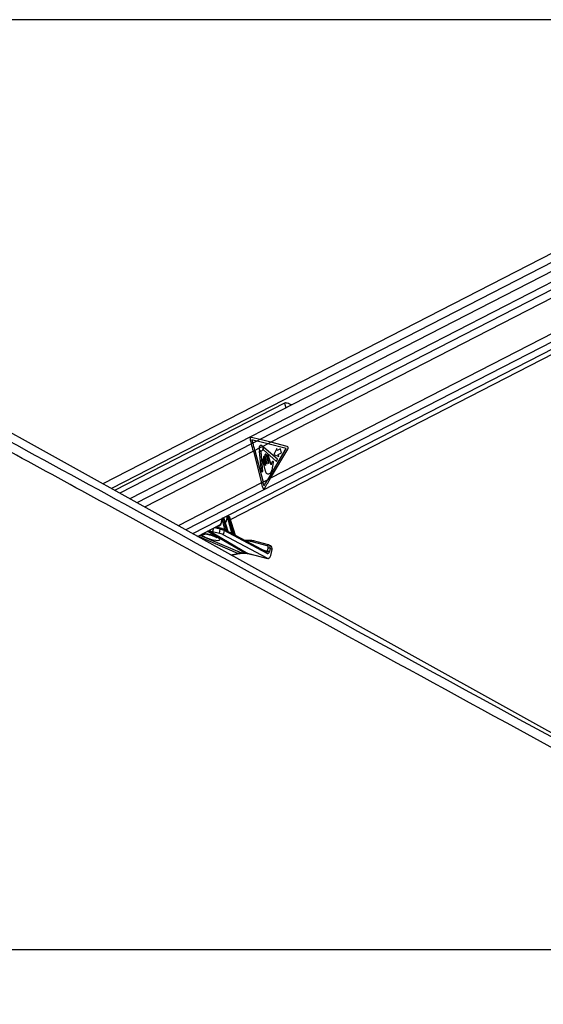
# Paper-space layout '2.5M DUO Wall Base Bracket' of a CAD drawing. Header units: millimetres. Extents: x 20 to 18989, y 40 to 14956.
# Tile 27 of 109: x 5284 to 6044, y 6531 to 7959. Entities that reach past the tile are written whole.
import ezdxf

# ---------------------------------------------------------------- set-up
doc = ezdxf.new("R2010")
doc.units = ezdxf.units.MM
doc.layers.add('COMPONENT_GEOMETRY', color=7, linetype='Continuous')
doc.styles.add('SLDTEXTSTYLE1', font='TXT', dxfattribs={"width": 0.75})
doc.dimstyles.new('SLDDIMSTYLE0', dxfattribs={"dimtxt": 150, "dimasz": 6.604, "dimexe": 0, "dimexo": 0.0625, "dimgap": 37.5, "dimtad": 0, "dimtih": 1, "dimtoh": 1, "dimdec": 0, "dimlfac": 0.5, "dimrnd": 1e-09, "dimzin": 12, "dimdsep": 46, "dimtxsty": 'SLDTEXTSTYLE1', "dimsah": 1, "dimcen": 0.09, "dimadec": 0, "dimazin": 3, "dimtfac": 1, "dimtdec": 0, "dimtofl": 0, "dimtmove": 0, "dimatfit": 3, "dimfxl": 1, "dimfrac": 2, "dimtolj": 1, "dimtzin": 12, "dimarcsym": 0})

# ---------------------------------------------------------------- blocks, each defined once
blk = doc.blocks.new('_D_23')
at = {"layer": 'COMPONENT_GEOMETRY', "color": 7, "ltscale": 2}
for p, q in [((6638.5, 7959.5), (607.7, 7959.5)), ((614, 7959.5), (614, 5158.1)), ((614, 2118.5), (614, 4919.9)), ((6537.7, 2118.5), (607.7, 2118.5))]:
    blk.add_line(p, q, dxfattribs=at)
for points in [[(614, 7959.5), (613, 7952.9), (615, 7952.9)], [(614, 2118.5), (615, 2125.1), (613, 2125.1)]]:
    blk.add_solid(points, dxfattribs=at)
at = {"layer": 'COMPONENT_GEOMETRY', "color": 7, "ltscale": 2, "insert": (392.3, 5113.3), "char_height": 150, "attachment_point": 1, "style": 'SLDTEXTSTYLE1'}
blk.add_mtext('2921', dxfattribs=at)

psp = doc.layouts.new('2.5M DUO Wall Base Bracket')

# ---------------------------------------------------------------- linework, layer by layer
at = {"color": 7, "linetype": 'Continuous', "lineweight": 25, "ltscale": 2}
for p, q in [((6556.73, 7878.12), (5404.92, 7286.19)), ((6607.54, 7878.12), (5429.33, 7272.63)), ((5589.9, 7234.65), (6635.01, 7771.74)), ((5668.36, 7403.26), (5422.04, 7276.68)), ((5618.41, 7350.27), (5620.31, 7344.13)), ((5632.67, 7350.48), (5620.23, 7353.5)), ((5622.47, 7345.24), (5620.31, 7344.13)), ((5620.98, 7350.06), (5622.47, 7345.24)), ((5628.36, 7348.27), (5620.98, 7350.06)), ((5628.36, 7348.27), (5622.47, 7345.24)), ((5632.67, 7350.48), (5628.36, 7348.27)), ((5644.15, 7344.36), (5636.64, 7340.51)), ((5648.46, 7346.58), (5644.15, 7344.36)), ((5670.7, 7337.68), (5644.15, 7344.36)), ((5672.08, 7340.64), (5648.46, 7346.58)), ((5625.44, 7334.75), (5623.29, 7333.64)), ((5623.29, 7333.64), (5635.08, 7287.75)), ((5631.47, 7337.85), (5625.44, 7334.75)), ((5625.44, 7334.75), (5637.23, 7288.86)), ((5636.64, 7340.51), (5631.47, 7337.85)), ((5631.64, 7333.88), (5634.34, 7303.5)), ((5637.06, 7303.98), (5634.51, 7332.73)), ((5637.63, 7335.42), (5656.56, 7318.8)), ((5657.94, 7322.01), (5638.26, 7338.79)), ((5639.75, 7327.21), (5642.9, 7314.97)), ((5645.18, 7316.14), (5642.03, 7328.38)), ((5643.91, 7292.29), (5670.7, 7337.68)), ((5648.72, 7313.63), (5645.31, 7326.88)), ((5648.2, 7294.49), (5673.1, 7336.68)), ((5657.05, 7337.63), (5652.95, 7328.84)), ((5652.95, 7328.84), (5660.08, 7325.82)), ((5657.84, 7334.53), (5657.05, 7337.63)), ((5662.71, 7337.03), (5657.84, 7334.53)), ((5659.28, 7328.92), (5664.15, 7331.42)), ((5660.08, 7325.82), (5659.28, 7328.92)), ((5664.15, 7331.42), (5662.71, 7337.03)), ((5636.44, 7320.05), (5640.21, 7305.37)), ((5637.94, 7324.23), (5640.83, 7312.99)), ((5640.55, 7312.85), (5638.44, 7321.07)), ((5642.62, 7314.82), (5639.94, 7325.26)), ((5643.04, 7325.71), (5645.46, 7316.28)), ((5650.89, 7309.58), (5651.63, 7314.41)), ((5656.56, 7318.8), (5657.94, 7322.01)), ((5634.34, 7303.5), (5637.06, 7303.98)), ((5637.23, 7288.86), (5635.08, 7287.75)), ((5643.91, 7292.29), (5637.23, 7288.86)), ((5648.2, 7294.49), (5643.91, 7292.29)), ((5542.01, 7210.04), (5575.37, 7227.19)), ((5577.84, 7234.63), (5577.56, 7234.63)), ((5578.64, 7236.31), (5577.67, 7235.81)), ((5578.96, 7236.38), (5577.99, 7235.88)), ((5577.99, 7235.88), (5578.27, 7235.88)), ((5578.27, 7235.88), (5579.24, 7236.38)), ((5581.85, 7220.25), (5578.3, 7234.18)), ((5579.24, 7236.38), (5578.96, 7236.38)), ((5579.49, 7236.44), (5579.2, 7236.44)), ((5580.66, 7235.03), (5579.67, 7234.52)), ((5579.67, 7234.52), (5583.71, 7218.71)), ((5586.18, 7217.34), (5580.66, 7235.03)), ((5586.6, 7217.08), (5580.92, 7235.29)), ((5582.33, 7230.76), (5582.94, 7231.07)), ((5585.83, 7236.83), (5585.21, 7236.83)), ((5586.37, 7238.55), (5585.32, 7238.01)), ((5586.7, 7238.62), (5585.64, 7238.08)), ((5585.64, 7238.08), (5586.27, 7238.08)), ((5586.27, 7238.08), (5587.32, 7238.62)), ((5591.74, 7215.04), (5586.29, 7236.38)), ((5587.32, 7238.62), (5586.7, 7238.62)), ((5587.56, 7238.68), (5586.94, 7238.68)), ((5588.74, 7237.27), (5587.66, 7236.72)), ((5587.66, 7236.72), (5593.68, 7213.16)), ((5596.81, 7211.38), (5588.74, 7237.27)), ((5597.17, 7211.33), (5589, 7237.53)), ((5564.09, 7217.05), (5573.98, 7214.57)), ((5577.02, 7221.61), (5568.61, 7223.71)), ((5573.98, 7214.57), (5575.2, 7220.33)), ((5577.02, 7221.61), (5577.27, 7221.51)), ((5580.64, 7218.71), (5579.32, 7212.49)), ((5642.98, 7178.5), (5579.32, 7212.49)), ((5580.15, 7220.39), (5579.94, 7220.47)), ((5582.17, 7219.31), (5580.15, 7220.39)), ((5643.01, 7185.41), (5580.64, 7218.71)), ((5591.66, 7214.24), (5586.76, 7216.86)), ((5642.52, 7187.09), (5597.18, 7211.29)), ((5618.1, 7204.31), (5610.26, 7204.31)), ((5643.31, 7196.45), (5621.63, 7202.34)), ((5645.17, 7197.73), (5623.49, 7203.61)), ((5591.41, 7182.6), (5602.77, 7185.13)), ((5606, 7186), (5610.34, 7186)), ((5607.4, 7185.66), (5611.74, 7185.66)), ((5615.13, 7185.46), (5642.98, 7178.5)), ((5615.88, 7185.17), (5643.72, 7178.21)), ((5643.79, 7188.5), (5644.73, 7192.92)), ((5645.74, 7197.47), (5645.17, 7197.73)), ((5645.37, 7197.65), (5645.17, 7197.73)), ((5648.52, 7196.15), (5645.86, 7197.47)), ((5647.5, 7192.35), (5646.57, 7187.93)), ((5650.17, 7191.03), (5647.5, 7192.35)), ((5648.31, 7182.27), (5650.17, 7191.03)), ((4051.92, 6611), (6591.82, 6611))]:
    psp.add_line(p, q, dxfattribs=at)
at = {"color": 8, "linetype": 'Continuous', "lineweight": 25, "ltscale": 2}
for p, q in [((6568.58, 7871.01), (5417.26, 7279.34)), ((6615.22, 7866.52), (5443.87, 7264.56)), ((6614.74, 7855.17), (5632.67, 7350.48)), ((6614.74, 7843.16), (5648.46, 7346.58)), ((6623.51, 7783.98), (5525.04, 7219.47)), ((6618.92, 7793.35), (5648.2, 7294.49)), ((6629.4, 7776.42), (5534.94, 7213.97)), ((5668.36, 7403.26), (5670.13, 7396.38)), ((5620.31, 7344.13), (5454.25, 7258.79)), ((5623.29, 7333.64), (5465.49, 7252.55)), ((5635.08, 7287.75), (5514.07, 7225.56)), ((5610.34, 7186), (5556.34, 7217.4)), ((5557.35, 7213.11), (5557.17, 7213.38)), ((5558.38, 7218.45), (5615.13, 7185.46)), ((5565.12, 7221.92), (5564.09, 7217.05)), ((5575.2, 7220.33), (5566.34, 7222.54)), ((5568.99, 7223.91), (5581.85, 7220.25)), ((5588.39, 7215.99), (5591.74, 7215.04)), ((5600.73, 7185.46), (5542.66, 7210.37)), ((5545.62, 7211.9), (5606, 7186)), ((5616.76, 7202.97), (5612.77, 7202.97)), ((5590.4, 7183.16), (5600.73, 7185.46)), ((5615.13, 7185.46), (5615.88, 7185.17)), ((5636.43, 7190.34), (5643.79, 7188.5))]:
    psp.add_line(p, q, dxfattribs=at)
at = {"color": 7, "linetype": 'Continuous', "lineweight": 25, "ltscale": 2, "flags": 128}
for points in [[(6374.84, 6747.45), (5472.2, 7248.82), (4581.88, 7743.35)], [(5631.47, 7337.85), (5631.77, 7336.21), (5632.51, 7334.88), (5633.56, 7334.09), (5634.76, 7333.97), (5635.88, 7334.55), (5636.75, 7335.72), (5637.2, 7337.29), (5637.16, 7338.98), (5636.64, 7340.51)], [(5632.11, 7334.24), (5632.04, 7334.3), (5631.96, 7334.33), (5631.87, 7334.33), (5631.79, 7334.29), (5631.72, 7334.21), (5631.67, 7334.12), (5631.65, 7334), (5631.64, 7333.88)], [(5638.26, 7338.79), (5638.19, 7338.83), (5638.11, 7338.85), (5638.04, 7338.83), (5637.96, 7338.79), (5637.9, 7338.72), (5637.86, 7338.63), (5637.83, 7338.52), (5637.83, 7338.41)], [(5642.03, 7328.38), (5641.79, 7328.95), (5641.4, 7329.35), (5640.95, 7329.51), (5640.48, 7329.41), (5640.08, 7329.06), (5639.8, 7328.52), (5639.68, 7327.87), (5639.75, 7327.21)], [(5645.31, 7326.88), (5645.07, 7327.45), (5644.69, 7327.85), (5644.23, 7328.01), (5643.76, 7327.91), (5643.36, 7327.56), (5643.08, 7327.02), (5642.97, 7326.37), (5643.04, 7325.71)], [(5638.44, 7321.07), (5638.22, 7321.57), (5637.89, 7321.92), (5637.49, 7322.06), (5637.08, 7321.97), (5636.72, 7321.67), (5636.48, 7321.19), (5636.38, 7320.63), (5636.44, 7320.05)], [(5639.94, 7325.26), (5639.72, 7325.76), (5639.39, 7326.1), (5638.99, 7326.24), (5638.58, 7326.15), (5638.22, 7325.85), (5637.98, 7325.38), (5637.88, 7324.81), (5637.94, 7324.23)], [(5640.83, 7312.99), (5640.84, 7312.91), (5640.83, 7312.83), (5640.79, 7312.76), (5640.74, 7312.72), (5640.68, 7312.71), (5640.63, 7312.73), (5640.58, 7312.78), (5640.55, 7312.85)], [(5642.9, 7314.97), (5642.91, 7314.89), (5642.9, 7314.8), (5642.86, 7314.74), (5642.81, 7314.69), (5642.75, 7314.68), (5642.69, 7314.7), (5642.65, 7314.75), (5642.62, 7314.82)], [(5645.46, 7316.28), (5645.47, 7316.2), (5645.46, 7316.12), (5645.42, 7316.05), (5645.37, 7316.01), (5645.31, 7316), (5645.25, 7316.02), (5645.21, 7316.07), (5645.18, 7316.14)], [(5579.2, 7236.44), (5579.09, 7236.43), (5578.96, 7236.38)], [(5579.49, 7236.44), (5579.37, 7236.43), (5579.24, 7236.38)], [(5586.7, 7238.62), (5586.83, 7238.67), (5586.94, 7238.68)], [(5587.32, 7238.62), (5587.45, 7238.67), (5587.56, 7238.68)], [(5618.56, 7204.2), (5618.29, 7204.29), (5618.1, 7204.31)]]:
    psp.add_lwpolyline(points, dxfattribs=at)
at = {"color": 8, "linetype": 'Continuous', "lineweight": 25, "ltscale": 2, "flags": 128}
for points in [[(5576.98, 7234.43), (5576.98, 7234.43), (5577.01, 7234.37), (5577.07, 7234.32), (5577.17, 7234.27), (5577.3, 7234.23)], [(5580.92, 7235.29), (5580.92, 7235.28), (5580.91, 7235.23), (5580.86, 7235.17), (5580.78, 7235.1), (5580.66, 7235.03)], [(5584.95, 7236.5), (5584.82, 7236.56), (5584.72, 7236.63), (5584.65, 7236.71), (5584.63, 7236.79), (5584.62, 7236.82)], [(5588.74, 7237.27), (5588.85, 7237.34), (5588.94, 7237.41), (5588.99, 7237.47), (5589, 7237.52), (5589, 7237.53)], [(5606, 7186), (5606.81, 7185.72), (5607.4, 7185.66)], [(5610.34, 7186), (5611.15, 7185.72), (5611.72, 7185.66)]]:
    psp.add_lwpolyline(points, dxfattribs=at)
at = {"color": 7, "linetype": 'Continuous', "lineweight": 25, "ltscale": 4}
for centre, radius, start, end in [((5406.37, 7277.87), 223.97, 14.41938, 17.20862), ((5408.43, 7278.95), 224.07, 14.41919, 17.20728), ((5670.8, 7338.2), 2.75, 326.45206, 62.45842), ((5634.49, 7336.08), 3, 217.75771, 265.08273), ((5634.16, 7332.75), 0.35, 357.86714, 77.5322), ((5637.99, 7335.77), 0.502, 160.29004, 223.55944), ((5631.1, 7338), 6.74, 342.14414, 3.45222), ((5424.81, 7233.7), 217.11, 12.56663, 14.41554), ((5426.35, 7234.66), 217.74, 12.92712, 14.41305), ((5578.65, 7234.96), 1.13, 125.32025, 196.57858), ((5578.93, 7234.96), 1.13, 125.32025, 196.57858), ((5577.96, 7238.47), 4.31, 274.53959, 293.41087), ((5586.3, 7237.16), 1.13, 125.33684, 196.56198), ((5586.92, 7237.16), 1.13, 125.33684, 196.56198), ((5585.95, 7240.68), 4.32, 274.57311, 293.39612), ((5584.12, 7218.57), 0.439, 161.60341, 209.10759), ((5586.61, 7217.2), 0.45, 161.93639, 206.29136), ((5594.15, 7213.02), 0.491, 162.89755, 197.30706), ((5597.3, 7211.24), 0.51, 163.12287, 193.29963), ((5616.82, 7184.4), 18.57, 74.98765, 90.18832), ((5618.63, 7184.66), 19.54, 74.98786, 90.1927), ((5643.93, 7182.17), 6.33, 65.39551, 91.23128), ((5644.87, 7186.59), 6.33, 65.39551, 91.23128)]:
    psp.add_arc(centre, radius, start, end, dxfattribs=at)
at = {"color": 8, "linetype": 'Continuous', "lineweight": 25, "ltscale": 4}
for centre, radius, start, end in [((5550.31, 7221.11), 8, 256.37591, 288.20626), ((5576.82, 7219.95), 1.67, 83.24798, 167.02344), ((5579.32, 7219.23), 1.42, 338.45378, 54.33761), ((5581.21, 7220.19), 0.648, 302.12838, 5.84447), ((5581.31, 7220.16), 0.832, 307.32796, 356.46428), ((5591.14, 7214.96), 0.609, 292.43483, 7.12944), ((5591.17, 7214.96), 0.641, 293.08616, 4.25299), ((5618.31, 7202.76), 1.57, 97.94567, 172.29644), ((5623.27, 7201.94), 1.68, 82.42085, 166.30285), ((5602.19, 7188.01), 2.93, 240.19092, 281.10118), ((5641.69, 7185.93), 1.42, 338.45378, 54.33761), ((5644.95, 7196.06), 1.69, 82.43534, 166.28596)]:
    psp.add_arc(centre, radius, start, end, dxfattribs=at)
at = {"color": 7, "linetype": 'Continuous', "lineweight": 25, "ltscale": 4}
for centre, major_axis, ratio, start_param, end_param in [((5620.03, 7351.11), (-0.24, 2.43), 0.7207392, 6.0372007, 8.1326028), ((5531.01, 7344.36), (249.46, -50.36), 0.0977317, 1.1199105, 1.1897237), ((5535.32, 7346.58), (249.46, -50.36), 0.0977317, 1.1199105, 1.1897237), ((5530.77, 7292.29), (165.79, 238.22), 0.3281908, 4.9004571, 4.93695), ((5535.06, 7294.49), (165.79, 238.22), 0.3281908, 4.8784607, 4.93695), ((5569.18, 7236.37), (-4.54, 10.03), 0.6728942, 3.1747413, 3.5170201), ((5577.67, 7234.16), (-0.208, 0.455), 0.6722722, 5.9843781, 7.3944837), ((5577.95, 7234.16), (-0.208, 0.455), 0.6722722, 4.4484883, 5.9843781), ((5578.62, 7234.47), (-0.67, 1.34), 0.667317, 4.428083, 5.9639727), ((5579.62, 7234.98), (-0.71, 1.32), 0.6616964, 4.4084912, 5.944381), ((5576.74, 7240.26), (-4.54, 10.03), 0.6728942, 3.2846266, 3.37025), ((5585.32, 7236.36), (-0.208, 0.455), 0.6722722, 5.9843781, 7.2486115), ((5585.94, 7236.36), (-0.208, 0.455), 0.6722722, 4.4484883, 5.9843781), ((5586.62, 7236.67), (-0.67, 1.34), 0.667317, 4.428083, 5.9639727), ((5587.69, 7237.22), (-0.71, 1.32), 0.6616964, 4.4084912, 5.944381), ((5557.46, 7220.58), (9.43, -3.74), 0.1227735, 4.9117535, 5.5392213), ((5576.63, 7213.16), (3.77, -1.5), 0.1227735, 0.8256764, 2.3976287), ((5577.86, 7218.96), (3.84, -1.17), 0.1943779, 0.8217162, 2.3936685), ((5578.6, 7220.8), (1.89, -0.75), 0.1227735, 0.8256764, 2.3976287), ((5582.82, 7219.41), (1.24, -0.89), 0.1447744, 2.2469792, 2.5565144), ((5535.84, 7241.58), (74.5, -38.78), 0.0278678, 0.8434322, 0.8875813), ((5536.19, 7241.59), (74.14, -38.79), 0.0223659, 0.8421465, 0.8862956), ((5592.71, 7214.2), (1.24, -0.89), 0.1447744, 2.4713168, 2.5565144), ((5535.84, 7241.58), (74.5, -38.78), 0.0278678, 0.6267045, 0.6965384), ((5536.19, 7241.59), (74.14, -38.79), 0.0223659, 0.6254189, 0.6952527), ((5596.68, 7148.23), (18.43, 35.57), 0.6894012, 0.3356831, 0.5119979), ((5601.02, 7148.23), (17.75, 35.91), 0.6596861, 0.1462351, 0.3225499), ((5643.9, 7189.24), (-0.16, 4.08), 0.6824235, 2.7623598, 4.3579059), ((5641.86, 7192.74), (1.77, 3.59), 0.6675995, 5.076761, 6.4133328), ((5643.2, 7192.09), (2.66, 5.38), 0.6678917, 6.283093, 6.4133788), ((5645.87, 7190.77), (2.66, 5.38), 0.6675995, 5.076761, 6.283047), ((5644.31, 7184.25), (-0.23, 6.12), 0.6824235, 2.7623598, 4.3579059)]:
    psp.add_ellipse(centre, major_axis=major_axis, ratio=ratio, start_param=start_param, end_param=end_param, dxfattribs=at)
at = {"color": 8, "linetype": 'Continuous', "lineweight": 25, "ltscale": 4}
for centre, major_axis, ratio, start_param, end_param in [((5568.51, 7236.06), (-5, 10.92), 0.6722722, 2.7677048, 4.2528911), ((5578.34, 7234.47), (-0.67, 1.34), 0.667317, 5.9639727, 6.2891422), ((5579.34, 7234.98), (-0.71, 1.32), 0.6616964, 5.944381, 6.2734964), ((5576.07, 7239.95), (-5, 10.92), 0.6722722, 3.362704, 4.1070188), ((5585.99, 7236.67), (-0.67, 1.34), 0.667317, 5.9639727, 6.2938173), ((5587.07, 7237.22), (-0.71, 1.32), 0.6616964, 5.944381, 6.2734964), ((5561.27, 7209.15), (13.1, -4.08), 0.2216761, 3.1527091, 8.2406214), ((5642.46, 7189.16), (-0.48, 2.09), 0.5968415, 2.8476041, 4.2599434), ((5643.2, 7192.09), (2.66, 5.38), 0.6678917, 5.076807, 6.283093)]:
    psp.add_ellipse(centre, major_axis=major_axis, ratio=ratio, start_param=start_param, end_param=end_param, dxfattribs=at)
at = {"color": 7, "linetype": 'Continuous', "lineweight": 25, "ltscale": 2}
for points, knots in [([(6591.82, 6611), (6385.14, 6723.82), (5990.8, 6939.08), (5504.47, 7204.92), (5132.53, 7408.38), (4856.19, 7559.92), (4658.37, 7669.04), (4552.76, 7727.68), (4538.7, 7735.48)], [0, 0, 0, 0, 0.30154536, 0.57533585, 0.70999754, 0.84465919, 0.97932043, 1, 1, 1, 1]), ([(5678.64, 7400.75), (5678.56, 7400.78), (5677.64, 7401.17), (5675.4, 7402.07), (5672.67, 7403.09), (5670.43, 7403.6), (5669.11, 7403.58), (5668.55, 7403.34), (5668.36, 7403.26)], [0, 0, 0, 0, 0.0253984, 0.287507, 0.5997552, 0.7895295, 0.9312515, 1, 1, 1, 1]), ([(5636.64, 7340.51), (5636.42, 7340.84), (5635.97, 7341.51), (5635.04, 7342.05), (5634.05, 7342.15), (5633.1, 7341.78), (5632.29, 7340.99), (5631.72, 7339.86), (5631.48, 7338.75), (5631.47, 7338.07), (5631.47, 7337.85)], [0, 0, 0, 0, 0.1335903, 0.267193, 0.4008107, 0.534417, 0.6680087, 0.801601, 0.935224, 1, 1, 1, 1]), ([(5648.88, 7313.81), (5648.86, 7313.78), (5648.81, 7313.7), (5648.75, 7313.65), (5648.72, 7313.63), (5648.72, 7313.63)], [0, 0, 0, 0, 0.5143675, 0.9849662, 1, 1, 1, 1]), ([(5649.27, 7315.61), (5649.22, 7315.29), (5649.13, 7314.67), (5648.96, 7314.09), (5648.88, 7313.81)], [0, 0, 0, 0, 0.5191274, 1, 1, 1, 1]), ([(5650.61, 7318.37), (5650.29, 7317.94), (5649.7, 7317.15), (5649.4, 7316.09), (5649.27, 7315.61)], [0, 0, 0, 0, 0.54684999, 1, 1, 1, 1]), ([(5651.63, 7314.41), (5651.8, 7315.19), (5652.02, 7316.16), (5652.33, 7317.33), (5652.3, 7317.97), (5652.14, 7318.47), (5651.92, 7318.75), (5651.6, 7318.94), (5651.09, 7318.88), (5650.77, 7318.54), (5650.61, 7318.37)], [0, 0, 0, 0, 0.36953467, 0.46223538, 0.55782721, 0.65369448, 0.70016585, 0.74698135, 0.87282359, 1, 1, 1, 1]), ([(5640.21, 7305.37), (5640.49, 7304.48), (5641.02, 7302.77), (5642.68, 7301.1), (5644.63, 7300.68), (5646.55, 7301.27), (5648.3, 7302.45), (5649.77, 7304.34), (5650.52, 7306.91), (5650.77, 7308.69), (5650.89, 7309.58)], [0, 0, 0, 0, 0.1310616, 0.251022, 0.3769136, 0.5013536, 0.6271631, 0.750647, 0.875354, 1, 1, 1, 1]), ([(5636.71, 7280.94), (5636.79, 7280.69), (5636.94, 7280.19), (5637.36, 7279.65), (5637.89, 7279.34), (5638.46, 7279.31), (5639.02, 7279.55), (5639.38, 7279.92), (5639.55, 7280.17), (5639.57, 7280.21)], [0, 0, 0, 0, 0.1610706, 0.322149, 0.4832086, 0.6440754, 0.804697, 0.9651324, 1, 1, 1, 1]), ([(5436.47, 7257.06), (5713.67, 7105.78), (6108.43, 6890.36), (6503.05, 6675.1), (6620.57, 6611)], [0, 0, 0, 0, 0.7021941, 1, 1, 1, 1]), ([(5577.03, 7232.79), (5577, 7232.16), (5576.93, 7230.78), (5576.43, 7229.15), (5575.87, 7228.36), (5575.65, 7228.05)], [0, 0, 0, 0, 0.332007, 0.7358632, 1, 1, 1, 1]), ([(5577.68, 7235.79), (5577.57, 7235.74), (5577.34, 7235.61), (5577.1, 7235.26), (5576.97, 7234.85), (5576.98, 7234.57), (5576.98, 7234.43)], [0, 0, 0, 0, 0.2202603, 0.4881166, 0.7518164, 1, 1, 1, 1]), ([(5576.98, 7234.43), (5577.03, 7234.01), (5577.09, 7233.44), (5577.04, 7232.92), (5577.03, 7232.79)], [0, 0, 0, 0, 0.7431055, 1, 1, 1, 1]), ([(5579.2, 7236.44), (5579.05, 7236.43), (5578.85, 7236.42), (5578.68, 7236.31), (5578.64, 7236.29)], [0, 0, 0, 0, 0.7620345, 1, 1, 1, 1]), ([(5580.92, 7235.29), (5580.87, 7235.43), (5580.74, 7235.76), (5580.37, 7236.15), (5579.92, 7236.4), (5579.62, 7236.43), (5579.49, 7236.44)], [0, 0, 0, 0, 0.2252225, 0.5302755, 0.7936801, 1, 1, 1, 1]), ([(5584.5, 7235.39), (5584.39, 7234.77), (5584.16, 7233.45), (5583.45, 7232), (5582.8, 7231.39), (5582.54, 7231.15)], [0, 0, 0, 0, 0.34805096, 0.7435887, 1, 1, 1, 1]), ([(5584.62, 7236.82), (5584.62, 7236.41), (5584.63, 7235.91), (5584.52, 7235.48), (5584.5, 7235.39)], [0, 0, 0, 0, 0.81214861, 1, 1, 1, 1]), ([(5585.33, 7237.99), (5585.22, 7237.93), (5584.99, 7237.81), (5584.76, 7237.46), (5584.64, 7237.11), (5584.63, 7236.89), (5584.62, 7236.82)], [0, 0, 0, 0, 0.2435546, 0.5456458, 0.8428792, 1, 1, 1, 1]), ([(5586.94, 7238.68), (5586.78, 7238.68), (5586.58, 7238.67), (5586.41, 7238.56), (5586.37, 7238.53)], [0, 0, 0, 0, 0.7599896, 1, 1, 1, 1]), ([(5589, 7237.53), (5588.94, 7237.67), (5588.81, 7238), (5588.45, 7238.39), (5588, 7238.64), (5587.69, 7238.67), (5587.56, 7238.68)], [0, 0, 0, 0, 0.2252442, 0.5302741, 0.7937108, 1, 1, 1, 1]), ([(5552.74, 7213.66), (5552.73, 7213.65), (5552.68, 7213.65), (5552.95, 7213.67), (5553.57, 7213.66), (5554.75, 7213.57), (5556.09, 7213.38), (5557.02, 7213.17), (5557.36, 7213.1)], [0, 0, 0, 0, 0.02798214, 0.17212997, 0.35198949, 0.59261106, 0.84990729, 1, 1, 1, 1]), ([(5557.35, 7213.11), (5557.75, 7213.02), (5558.96, 7212.75), (5561.04, 7212.18), (5563.5, 7211.38), (5565.85, 7210.49), (5567.78, 7209.63), (5569.1, 7208.93), (5569.85, 7208.44), (5569.94, 7208.37), (5569.98, 7208.34)], [0, 0, 0, 0, 0.0659088, 0.1991863, 0.3450885, 0.5022324, 0.6640222, 0.7976119, 0.910463, 1, 1, 1, 1]), ([(5582.14, 7220.11), (5582.27, 7220.03), (5582.6, 7219.8), (5583.08, 7219.32), (5583.47, 7218.93), (5583.67, 7218.74), (5583.71, 7218.71)], [0, 0, 0, 0, 0.2053004, 0.548889, 0.9210456, 1, 1, 1, 1]), ([(5583.74, 7218.35), (5583.69, 7218.38), (5583.43, 7218.53), (5582.93, 7218.85), (5582.44, 7219.18), (5582.18, 7219.3), (5582.17, 7219.31)], [0, 0, 0, 0, 0.1039983, 0.56865488, 0.98247638, 1, 1, 1, 1]), ([(5586.77, 7216.86), (5586.77, 7216.86), (5586.77, 7216.86), (5586.73, 7216.88), (5586.67, 7216.94), (5586.61, 7217.02), (5586.6, 7217.07), (5586.6, 7217.08)], [0, 0, 0, 0, 0.0051714, 0.331642, 0.623183, 0.95276, 1, 1, 1, 1]), ([(5593.68, 7212.87), (5593.63, 7212.9), (5593.37, 7213.05), (5592.84, 7213.45), (5592.22, 7213.92), (5591.79, 7214.16), (5591.66, 7214.24)], [0, 0, 0, 0, 0.0838571, 0.4422515, 0.8293119, 1, 1, 1, 1]), ([(5591.81, 7215.01), (5591.89, 7214.96), (5592.1, 7214.84), (5592.52, 7214.43), (5593.02, 7213.88), (5593.43, 7213.4), (5593.64, 7213.2), (5593.68, 7213.16)], [0, 0, 0, 0, 0.105296, 0.2802514, 0.6261412, 0.9329147, 1, 1, 1, 1]), ([(5597.19, 7211.28), (5597.19, 7211.28), (5597.19, 7211.28), (5597.18, 7211.32), (5597.17, 7211.33)], [0, 0, 0, 0, 0.5892332, 1, 1, 1, 1]), ([(5602.77, 7185.13), (5603.18, 7185.22), (5604.78, 7185.55), (5606.28, 7185.62), (5607.4, 7185.66)], [0, 0, 0, 0, 0.250588, 1, 1, 1, 1]), ([(5611.74, 7185.66), (5612.1, 7185.66), (5613.56, 7185.64), (5614.89, 7185.37), (5615.88, 7185.17)], [0, 0, 0, 0, 0.25046155, 1, 1, 1, 1])]:
    psp.add_open_spline(points, degree=3, knots=knots, dxfattribs=at)
at = {"color": 8, "linetype": 'Continuous', "lineweight": 25, "ltscale": 2}
for points, knots in [([(4560.95, 7735.48), (4575.21, 7727.68), (4659.11, 7681.75), (4812.31, 7597.95), (5089.86, 7446.28), (5297.83, 7332.75), (5436.47, 7257.06)], [0, 0, 0, 0, 0.0486817, 0.2865101, 0.5243388, 1, 1, 1, 1]), ([(5549.75, 7214.02), (5550.42, 7214.07), (5551.79, 7214.17), (5554.5, 7213.91), (5556.39, 7213.54), (5557.17, 7213.38)], [0, 0, 0, 0, 0.3569133, 0.7335095, 1, 1, 1, 1]), ([(5586.18, 7217.34), (5586.26, 7217.27), (5586.41, 7217.15), (5586.56, 7217.06), (5586.62, 7217.06), (5586.6, 7217.08), (5586.6, 7217.08)], [0, 0, 0, 0, 0.39994277, 0.69502644, 0.96931071, 1, 1, 1, 1]), ([(5586.76, 7216.86), (5586.77, 7216.85), (5586.82, 7216.84), (5586.81, 7216.8), (5586.73, 7216.79), (5586.51, 7216.84), (5586.32, 7216.95), (5586.2, 7217)], [0, 0, 0, 0, 0.0156665, 0.2255514, 0.4524489, 0.693898, 1, 1, 1, 1]), ([(5597.18, 7211.28), (5597.19, 7211.28), (5597.28, 7211.23), (5597.34, 7211.13), (5597.34, 7211.02), (5597.23, 7210.97), (5597.04, 7211), (5596.88, 7211.08), (5596.8, 7211.12)], [0, 0, 0, 0, 0.037474, 0.2343429, 0.4350589, 0.5952133, 0.7955759, 1, 1, 1, 1]), ([(5596.81, 7211.38), (5596.87, 7211.33), (5596.98, 7211.24), (5597.08, 7211.2), (5597.14, 7211.2), (5597.16, 7211.21), (5597.18, 7211.26), (5597.17, 7211.3), (5597.16, 7211.33)], [0, 0, 0, 0, 0.3009269, 0.5156707, 0.5726643, 0.7519772, 0.7880562, 1, 1, 1, 1])]:
    psp.add_open_spline(points, degree=3, knots=knots, dxfattribs=at)

# ---------------------------------------------------------------- dimensions: what is measured, and where the dimension line sits
at = {"layer": 'COMPONENT_GEOMETRY', "color": 7, "ltscale": 2}
dim = psp.add_linear_dim(base=(614.00319254, 7959.49114567), p1=(6540.28916435, 2118.49114567), p2=(6641.06280495, 7959.49114567), angle=90, dimstyle='SLDDIMSTYLE0', dxfattribs=at)
dim.commit()
dim.dimension.update_dxf_attribs({"geometry": '_D_23', "text_midpoint": (614.00319254, 5038.99114567), "dimtype": 160})

doc.saveas('drawing.dxf')
